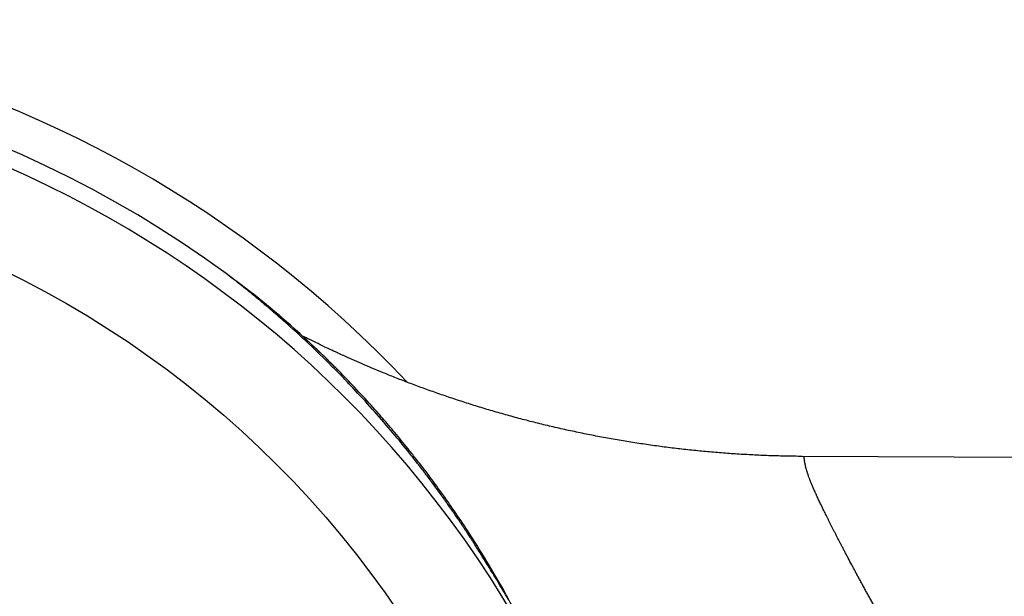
# Model space of a CAD drawing. Header units: millimetres. Extents: x 19 to 574, y -117 to 525.
# Tile 17 of 34: x 386 to 406, y 59 to 70. Entities that reach past the tile are written whole.
import ezdxf

# ---------------------------------------------------------------- set-up
doc = ezdxf.new("R2010")
doc.units = ezdxf.units.MM
doc.header["$LTSCALE"] = 23.1
doc.layers.get('0').update_dxf_attribs({"linetype": 'CONTINUOUS'})

msp = doc.modelspace()

# ---------------------------------------------------------------- linework, layer by layer
at = {"color": 7, "linetype": 'CONTINUOUS'}
for p, q in [((392.029, 64.113), (391.997, 64.129)), ((392.063, 64.095), (392.029, 64.113)), ((392.099, 64.078), (392.063, 64.095)), ((392.136, 64.059), (392.099, 64.078)), ((392.174, 64.04), (392.136, 64.059)), ((392.214, 64.021), (392.174, 64.04)), ((392.255, 64.001), (392.214, 64.021)), ((392.297, 63.981), (392.255, 64.001)), ((392.341, 63.959), (392.297, 63.981)), ((392.386, 63.938), (392.341, 63.959)), ((392.433, 63.915), (392.386, 63.938)), ((392.465, 63.9), (392.433, 63.915)), ((392.498, 63.884), (392.465, 63.9)), ((392.532, 63.868), (392.498, 63.884)), ((392.566, 63.852), (392.532, 63.868)), ((392.602, 63.836), (392.566, 63.852)), ((392.638, 63.819), (392.602, 63.836)), ((392.675, 63.802), (392.638, 63.819)), ((392.713, 63.784), (392.675, 63.802)), ((392.752, 63.766), (392.713, 63.784)), ((392.792, 63.748), (392.752, 63.766)), ((392.833, 63.73), (392.792, 63.748)), ((392.875, 63.711), (392.833, 63.73)), ((392.917, 63.692), (392.875, 63.711)), ((392.961, 63.672), (392.917, 63.692)), ((393.006, 63.652), (392.961, 63.672)), ((393.052, 63.632), (393.006, 63.652)), ((393.099, 63.612), (393.052, 63.632)), ((393.146, 63.591), (393.099, 63.612)), ((393.195, 63.57), (393.146, 63.591)), ((393.245, 63.548), (393.195, 63.57)), ((392.74, 63.412), (392.697, 63.455)), ((392.781, 63.369), (392.74, 63.412)), ((393.296, 63.527), (393.245, 63.548)), ((393.348, 63.505), (393.296, 63.527)), ((393.401, 63.483), (393.348, 63.505)), ((393.455, 63.46), (393.401, 63.483)), ((393.51, 63.437), (393.455, 63.46)), ((393.566, 63.415), (393.51, 63.437)), ((392.825, 63.324), (392.781, 63.369)), ((392.859, 63.289), (392.825, 63.324)), ((392.895, 63.251), (392.859, 63.289)), ((392.933, 63.212), (392.895, 63.251)), ((392.972, 63.171), (392.933, 63.212)), ((393.01, 63.131), (392.972, 63.171)), ((393.055, 63.083), (393.01, 63.131)), ((393.096, 63.038), (393.055, 63.083)), ((393.141, 62.99), (393.096, 63.038)), ((393.177, 62.951), (393.141, 62.99)), ((393.215, 62.91), (393.177, 62.951)), ((393.254, 62.867), (393.215, 62.91)), ((393.293, 62.823), (393.254, 62.867)), ((393.332, 62.781), (393.293, 62.823)), ((393.368, 62.74), (393.332, 62.781)), ((393.405, 62.699), (393.368, 62.74)), ((393.443, 62.655), (393.405, 62.699)), ((393.471, 62.624), (393.443, 62.655)), ((393.5, 62.591), (393.471, 62.624)), ((393.53, 62.557), (393.5, 62.591)), ((393.56, 62.523), (393.53, 62.557)), ((393.588, 62.489), (393.56, 62.523)), ((393.617, 62.456), (393.588, 62.489)), ((393.647, 62.421), (393.617, 62.456)), ((393.677, 62.386), (393.647, 62.421)), ((393.706, 62.352), (393.677, 62.386)), ((393.734, 62.319), (393.706, 62.352)), ((393.763, 62.284), (393.734, 62.319)), ((393.794, 62.247), (393.763, 62.284)), ((393.826, 62.209), (393.794, 62.247)), ((393.859, 62.17), (393.826, 62.209)), ((393.891, 62.131), (393.859, 62.17)), ((393.922, 62.093), (393.891, 62.131)), ((393.954, 62.054), (393.922, 62.093)), ((393.985, 62.015), (393.954, 62.054)), ((394.018, 61.974), (393.985, 62.015)), ((394.053, 61.932), (394.018, 61.974)), ((394.431, 61.446), (394.397, 61.491)), ((394.463, 61.403), (394.431, 61.446)), ((394.493, 61.363), (394.463, 61.403)), ((394.523, 61.323), (394.493, 61.363)), ((394.553, 61.282), (394.523, 61.323)), ((394.585, 61.239), (394.553, 61.282)), ((394.897, 60.802), (394.864, 60.85)), ((394.929, 60.756), (394.897, 60.802)), ((394.958, 60.713), (394.929, 60.756)), ((394.987, 60.672), (394.958, 60.713)), ((395.014, 60.632), (394.987, 60.672)), ((395.039, 60.594), (395.014, 60.632)), ((395.064, 60.558), (395.039, 60.594)), ((395.088, 60.523), (395.064, 60.558)), ((395.121, 60.473), (395.088, 60.523)), ((395.153, 60.425), (395.121, 60.473)), ((395.182, 60.38), (395.153, 60.425)), ((395.211, 60.337), (395.182, 60.38)), ((395.246, 60.283), (395.211, 60.337)), ((395.279, 60.232), (395.246, 60.283)), ((395.318, 60.172), (395.279, 60.232)), ((395.361, 60.105), (395.318, 60.172)), ((395.4, 60.042), (395.361, 60.105)), ((395.443, 59.974), (395.4, 60.042)), ((395.492, 59.894), (395.443, 59.974)), ((395.543, 59.813), (395.492, 59.894)), ((395.592, 59.731), (395.543, 59.813)), ((395.642, 59.649), (395.592, 59.731)), ((395.69, 59.568), (395.642, 59.649)), ((395.735, 59.491), (395.69, 59.568)), ((395.78, 59.414), (395.735, 59.491)), ((395.826, 59.334), (395.78, 59.414)), ((395.875, 59.249), (395.826, 59.334)), ((395.919, 59.171), (395.875, 59.249))]:
    msp.add_line(p, q, dxfattribs=at)
for points in [[(394.335, 63.117), (394.302, 63.129), (394.269, 63.141), (394.237, 63.153), (394.204, 63.165), (394.172, 63.177), (394.14, 63.189), (394.108, 63.201), (394.076, 63.213), (394.044, 63.225), (394.013, 63.237), (393.982, 63.249), (393.951, 63.261), (393.92, 63.273), (393.889, 63.285), (393.859, 63.297), (393.828, 63.309), (393.798, 63.321), (393.769, 63.333), (393.739, 63.345), (393.709, 63.356), (393.68, 63.368), (393.651, 63.38), (393.623, 63.391), (393.594, 63.403), (393.566, 63.415)], [(570.792, 61.036), (401.741, 61.783), (401.703, 61.783), (401.665, 61.783), (401.626, 61.784), (401.588, 61.784), (401.55, 61.785), (401.511, 61.785), (401.473, 61.786), (401.435, 61.787), (401.396, 61.788), (401.358, 61.788), (401.32, 61.789), (401.281, 61.79), (401.243, 61.791), (401.205, 61.793), (401.166, 61.794), (401.128, 61.795), (401.089, 61.796), (401.051, 61.798), (401.012, 61.799), (400.974, 61.801), (400.935, 61.802), (400.897, 61.804), (400.859, 61.806), (400.82, 61.808), (400.782, 61.81), (400.743, 61.812), (400.705, 61.814), (400.666, 61.816), (400.628, 61.818), (400.589, 61.82), (400.551, 61.822), (400.512, 61.825), (400.474, 61.827), (400.435, 61.83), (400.397, 61.832), (400.358, 61.835), (400.32, 61.838), (400.281, 61.84), (400.242, 61.843), (400.204, 61.846), (400.165, 61.849), (400.127, 61.852), (400.088, 61.855), (400.05, 61.858), (400.011, 61.862), (399.973, 61.865), (399.934, 61.868), (399.896, 61.872), (399.857, 61.875), (399.819, 61.879), (399.78, 61.882), (399.742, 61.886), (399.704, 61.89), (399.665, 61.894), (399.627, 61.898), (399.588, 61.902), (399.55, 61.906), (399.511, 61.91), (399.473, 61.914), (399.434, 61.918), (399.396, 61.923), (399.357, 61.927), (399.319, 61.932), (399.281, 61.936), (399.242, 61.941), (399.204, 61.945), (399.165, 61.95), (399.127, 61.955), (399.089, 61.96), (399.05, 61.965), (399.012, 61.97), (398.974, 61.975), (398.935, 61.98), (398.897, 61.985), (398.859, 61.991), (398.82, 61.996), (398.782, 62.001), (398.744, 62.007), (398.705, 62.012), (398.667, 62.018), (398.629, 62.024), (398.591, 62.029), (398.552, 62.035), (398.514, 62.041), (398.476, 62.047), (398.438, 62.053), (398.399, 62.059), (398.361, 62.065), (398.323, 62.072), (398.285, 62.078), (398.247, 62.084), (398.209, 62.091), (398.17, 62.097), (398.132, 62.104), (398.094, 62.11), (398.056, 62.117), (398.018, 62.124), (397.98, 62.131), (397.942, 62.137), (397.904, 62.144), (397.866, 62.151), (397.828, 62.158), (397.79, 62.166), (397.752, 62.173), (397.714, 62.18), (397.676, 62.187), (397.638, 62.195), (397.6, 62.202), (397.562, 62.21), (397.525, 62.218), (397.487, 62.225), (397.449, 62.233), (397.411, 62.241), (397.373, 62.249), (397.336, 62.257), (397.298, 62.265), (397.26, 62.273), (397.222, 62.281), (397.185, 62.289), (397.147, 62.297), (397.109, 62.306), (397.072, 62.314), (397.034, 62.322), (396.997, 62.331), (396.959, 62.34), (396.922, 62.348), (396.884, 62.357), (396.847, 62.366), (396.809, 62.375), (396.772, 62.383), (396.734, 62.392), (396.697, 62.401), (396.66, 62.411), (396.622, 62.42), (396.585, 62.429), (396.548, 62.438), (396.51, 62.448), (396.473, 62.457), (396.436, 62.466), (396.399, 62.476), (396.362, 62.486), (396.325, 62.495), (396.288, 62.505), (396.251, 62.515), (396.214, 62.524), (396.177, 62.534), (396.14, 62.544), (396.103, 62.554), (396.066, 62.564), (396.029, 62.575), (395.993, 62.585), (395.956, 62.595), (395.919, 62.605), (395.883, 62.616), (395.846, 62.626), (395.809, 62.636), (395.773, 62.647), (395.736, 62.658), (395.7, 62.668), (395.664, 62.679), (395.627, 62.69), (395.591, 62.7), (395.555, 62.711), (395.519, 62.722), (395.482, 62.733), (395.446, 62.744), (395.41, 62.755), (395.374, 62.766), (395.339, 62.777), (395.303, 62.789), (395.267, 62.8), (395.231, 62.811), (395.196, 62.822), (395.16, 62.834), (395.125, 62.845), (395.089, 62.857), (395.054, 62.868), (395.019, 62.88), (394.983, 62.891), (394.948, 62.903), (394.913, 62.915), (394.878, 62.926), (394.843, 62.938), (394.809, 62.95), (394.774, 62.962), (394.74, 62.974), (394.705, 62.985), (394.671, 62.997), (394.637, 63.009), (394.603, 63.021), (394.569, 63.033), (394.535, 63.045), (394.501, 63.057), (394.468, 63.069), (394.434, 63.081), (394.401, 63.093), (394.368, 63.105), (394.335, 63.117)], [(394.397, 61.491), (394.378, 61.515), (394.36, 61.54), (394.34, 61.565), (394.321, 61.591), (394.301, 61.617), (394.281, 61.643), (394.26, 61.669), (394.24, 61.695), (394.22, 61.72), (394.201, 61.745), (394.181, 61.77), (394.162, 61.794), (394.144, 61.818), (394.125, 61.841), (394.107, 61.864), (394.088, 61.887), (394.053, 61.932)], [(394.864, 60.85), (394.846, 60.875), (394.828, 60.901), (394.809, 60.928), (394.789, 60.956), (394.769, 60.984), (394.75, 61.011), (394.73, 61.039), (394.711, 61.065), (394.692, 61.092), (394.673, 61.118), (394.655, 61.143), (394.637, 61.168), (394.619, 61.192), (394.585, 61.239)], [(395.956, 59.106), (395.956, 59.106), (395.956, 59.106), (395.955, 59.106), (395.955, 59.107), (395.955, 59.107), (395.955, 59.107), (395.955, 59.107), (395.955, 59.107), (395.955, 59.107), (395.919, 59.171)], [(396.014, 59.001), (395.976, 59.07), (395.956, 59.106)]]:
    msp.add_lwpolyline(points, dxfattribs=at)
at = {"color": 9, "linetype": 'CONTINUOUS'}
msp.add_circle((377.661, 47.799), 19.554, dxfattribs=at)
at = {"color": 7, "linetype": 'CONTINUOUS'}
for centre, radius, start, end in [((377.661, 47.799), 22.5, 43.2932, 316.7068), ((377.661, 47.799), 21.747, 53.7976, 306.2025), ((379.9, 50.849), 17.963, 44.5699, 53.8147)]:
    msp.add_arc(centre, radius, start, end, dxfattribs=at)
at = {"color": 9, "linetype": 'CONTINUOUS'}
for centre, radius, start, end in [((377.661, 47.799), 21.418, 25.384, 334.616), ((379.902, 50.851), 17.96, 47.0182, 53.8156), ((379.901, 50.851), 17.961, 44.5901, 47.0183)]:
    msp.add_arc(centre, radius, start, end, dxfattribs=at)
for points, knots in [([(396.821, 57.504), (396.807, 57.533), (396.778, 57.59), (396.721, 57.703), (396.65, 57.84), (396.566, 58), (396.497, 58.129), (396.443, 58.23), (396.403, 58.303), (396.364, 58.374), (396.326, 58.443), (396.288, 58.511), (396.239, 58.597), (396.181, 58.7), (396.113, 58.819), (396.029, 58.963), (395.901, 59.179), (395.765, 59.404), (395.643, 59.603), (395.564, 59.73), (395.492, 59.846), (395.424, 59.953), (395.37, 60.039), (395.328, 60.104), (395.302, 60.144), (395.282, 60.175), (395.269, 60.195), (395.259, 60.21), (395.252, 60.222), (395.245, 60.232), (395.24, 60.239), (395.237, 60.245), (395.233, 60.251), (395.229, 60.257), (395.225, 60.263), (395.221, 60.269), (395.218, 60.274), (395.214, 60.28), (395.21, 60.286), (395.202, 60.298), (395.19, 60.316), (395.17, 60.347), (395.143, 60.387), (395.112, 60.435), (395.08, 60.482), (395.037, 60.546), (394.983, 60.625), (394.917, 60.721), (394.851, 60.817), (394.783, 60.913), (394.714, 61.01), (394.62, 61.14), (394.5, 61.303), (394.352, 61.499), (394.199, 61.697), (393.987, 61.965), (393.708, 62.303), (393.352, 62.713), (393.037, 63.056), (392.771, 63.334), (392.488, 63.622), (392.111, 63.989), (391.711, 64.354), (391.368, 64.651), (391.095, 64.881), (390.857, 65.074), (390.659, 65.23), (390.557, 65.308), (390.506, 65.348)], [0, 0, 0, 0, 0.009559, 0.018972, 0.037352, 0.055116, 0.072305, 0.080657, 0.088824, 0.096805, 0.104605, 0.112218, 0.11963, 0.13386, 0.147313, 0.160005, 0.183116, 0.221443, 0.237561, 0.252139, 0.265501, 0.277929, 0.28966, 0.295323, 0.300886, 0.303639, 0.306379, 0.307744, 0.309108, 0.310473, 0.311151, 0.311827, 0.31251, 0.313202, 0.313889, 0.314566, 0.315244, 0.315939, 0.316633, 0.317325, 0.320108, 0.322908, 0.328531, 0.334165, 0.339802, 0.345446, 0.356777, 0.368193, 0.379701, 0.3913, 0.402987, 0.414763, 0.438582, 0.462773, 0.487353, 0.512345, 0.563668, 0.616949, 0.672475, 0.701189, 0.730602, 0.791771, 0.856533, 0.890475, 0.925607, 0.962066, 0.980838, 1, 1, 1, 1]), ([(405.37, 53.664), (405.359, 53.71), (405.342, 53.779), (405.318, 53.871), (405.294, 53.962), (405.27, 54.054), (405.248, 54.133), (405.235, 54.178), (405.223, 54.223), (405.207, 54.279), (405.181, 54.369), (405.148, 54.48), (405.108, 54.612), (405.067, 54.743), (405.025, 54.873), (404.982, 55.002), (404.939, 55.13), (404.894, 55.257), (404.849, 55.382), (404.802, 55.506), (404.755, 55.628), (404.715, 55.73), (404.683, 55.81), (404.662, 55.86), (404.646, 55.9), (404.633, 55.929), (404.621, 55.959), (404.609, 55.989), (404.596, 56.018), (404.583, 56.047), (404.571, 56.077), (404.554, 56.115), (404.533, 56.164), (404.508, 56.222), (404.482, 56.279), (404.448, 56.355), (404.406, 56.449), (404.355, 56.561), (404.303, 56.672), (404.252, 56.781), (404.2, 56.889), (404.148, 56.996), (404.096, 57.102), (404.044, 57.206), (404, 57.291), (403.965, 57.359), (403.943, 57.402), (403.926, 57.435), (403.913, 57.46), (403.9, 57.485), (403.887, 57.51), (403.874, 57.535), (403.856, 57.568), (403.826, 57.625), (403.783, 57.706), (403.731, 57.802), (403.68, 57.897), (403.629, 57.99), (403.562, 58.113), (403.48, 58.262), (403.398, 58.41), (403.334, 58.525), (403.294, 58.596), (403.267, 58.645), (403.251, 58.673), (403.236, 58.701), (403.217, 58.735), (403.187, 58.79), (403.149, 58.857), (403.105, 58.937), (403.062, 59.015), (403.019, 59.093), (402.977, 59.169), (402.937, 59.244), (402.896, 59.317), (402.857, 59.39), (402.825, 59.449), (402.799, 59.496), (402.775, 59.543), (402.744, 59.6), (402.696, 59.689), (402.65, 59.776), (402.61, 59.852), (402.588, 59.894), (402.566, 59.936), (402.539, 59.987), (402.507, 60.047), (402.477, 60.106), (402.447, 60.164), (402.417, 60.221), (402.389, 60.276), (402.361, 60.331), (402.338, 60.375), (402.32, 60.41), (402.307, 60.436), (402.294, 60.462), (402.282, 60.487), (402.269, 60.512), (402.259, 60.533), (402.251, 60.55), (402.243, 60.566), (402.233, 60.586), (402.221, 60.61), (402.205, 60.641), (402.186, 60.68), (402.164, 60.725), (402.135, 60.784), (402.108, 60.841), (402.081, 60.896), (402.062, 60.936), (402.044, 60.975), (402.029, 61.007), (402.019, 61.029), (402.013, 61.041), (402.008, 61.053), (402.001, 61.068), (401.99, 61.092), (401.977, 61.121), (401.962, 61.155), (401.948, 61.187), (401.935, 61.219), (401.922, 61.25), (401.909, 61.28), (401.898, 61.309), (401.884, 61.346), (401.87, 61.381), (401.858, 61.415), (401.852, 61.436), (401.846, 61.452), (401.842, 61.467), (401.837, 61.482), (401.832, 61.497), (401.828, 61.511), (401.823, 61.528), (401.819, 61.545), (401.815, 61.558), (401.813, 61.567), (401.811, 61.576), (401.808, 61.585), (401.806, 61.594), (401.804, 61.605), (401.801, 61.619), (401.797, 61.635), (401.795, 61.649), (401.792, 61.663), (401.79, 61.677), (401.788, 61.689), (401.786, 61.7), (401.785, 61.711), (401.784, 61.721), (401.783, 61.73), (401.782, 61.739), (401.782, 61.747), (401.782, 61.753), (401.781, 61.76), (401.781, 61.765), (401.781, 61.77), (401.781, 61.773), (401.781, 61.775), (401.781, 61.777), (401.781, 61.778), (401.78, 61.779), (401.78, 61.78), (401.78, 61.781), (401.78, 61.782), (401.779, 61.782), (401.779, 61.782), (401.778, 61.783), (401.778, 61.783)], [0, 0, 0, 0, 0.016018, 0.023998, 0.031958, 0.047816, 0.055715, 0.059657, 0.063593, 0.07145, 0.079285, 0.094891, 0.11041, 0.125838, 0.141174, 0.156415, 0.171561, 0.186608, 0.201556, 0.216401, 0.231143, 0.245779, 0.253056, 0.260307, 0.263922, 0.26753, 0.271131, 0.274725, 0.278313, 0.281893, 0.285465, 0.28903, 0.296138, 0.303215, 0.310262, 0.317279, 0.33122, 0.345038, 0.358732, 0.372301, 0.385743, 0.399057, 0.412244, 0.425301, 0.438228, 0.444642, 0.451024, 0.454202, 0.457372, 0.460534, 0.463686, 0.46683, 0.469966, 0.47621, 0.488591, 0.500829, 0.512923, 0.524871, 0.536672, 0.559828, 0.582376, 0.593418, 0.604302, 0.609685, 0.612361, 0.615027, 0.620328, 0.625589, 0.635987, 0.646222, 0.656292, 0.666197, 0.675937, 0.685511, 0.694921, 0.704165, 0.713244, 0.717721, 0.722158, 0.730907, 0.739495, 0.756184, 0.764289, 0.768281, 0.772234, 0.780022, 0.787654, 0.795129, 0.802448, 0.809612, 0.816622, 0.823478, 0.830182, 0.833476, 0.836733, 0.839952, 0.843133, 0.846278, 0.849386, 0.850926, 0.852458, 0.855494, 0.858494, 0.861459, 0.867283, 0.872964, 0.878502, 0.889151, 0.894264, 0.899237, 0.90407, 0.908762, 0.911056, 0.91219, 0.913315, 0.915539, 0.917729, 0.922011, 0.926159, 0.930175, 0.934059, 0.937813, 0.941436, 0.944931, 0.948298, 0.954656, 0.957652, 0.960527, 0.96192, 0.963284, 0.965927, 0.967207, 0.968459, 0.970881, 0.973195, 0.974311, 0.9754, 0.976463, 0.9775, 0.978511, 0.979496, 0.981391, 0.983185, 0.984879, 0.986475, 0.987974, 0.989378, 0.990687, 0.991904, 0.99303, 0.994066, 0.995013, 0.995873, 0.996646, 0.997335, 0.99794, 0.998461, 0.9989, 0.999089, 0.999257, 0.999406, 0.999535, 0.999646, 0.999739, 0.999817, 0.999884, 0.999944, 1, 1, 1, 1])]:
    msp.add_open_spline(points, degree=3, knots=knots, dxfattribs=at)

doc.saveas('drawing.dxf')
